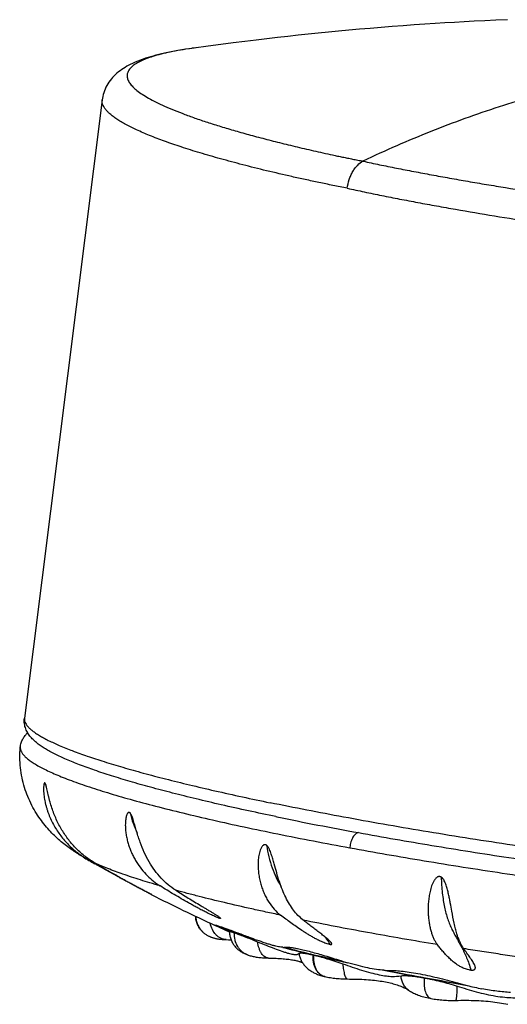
# Model space of a CAD drawing. Header units: millimetres. Extents: x 1 to 611, y -14 to 521.
# Tile 2 of 39: x 1 to 18, y 91 to 125. Entities that reach past the tile are written whole.
import ezdxf

# ---------------------------------------------------------------- set-up
doc = ezdxf.new("R2010")
doc.units = ezdxf.units.MM
doc.header["$LTSCALE"] = 23.1
doc.layers.get('0').update_dxf_attribs({"linetype": 'CONTINUOUS'})

msp = doc.modelspace()

# ---------------------------------------------------------------- linework, layer by layer
at = {"color": 9, "linetype": 'CONTINUOUS'}
for p, q in [((7.239, 124.046), (7.236, 124.046)), ((7.962, 93.363), (7.956, 93.349)), ((8.099, 93.601), (8.102, 93.597)), ((9.062, 92.324), (9.061, 92.325))]:
    msp.add_line(p, q, dxfattribs=at)
at = {"color": 7, "linetype": 'CONTINUOUS'}
for p, q in [((3.973, 122.233), (1.255, 100.601)), ((1.112, 99.587), (1.112, 99.587)), ((10.05, 97.159), (10.088, 97.151)), ((12.938, 96.599), (12.941, 96.599)), ((5.71, 94.431), (5.71, 94.431)), ((8.422, 93.117), (7.905, 93.365)), ((7.933, 93.355), (7.928, 93.357)), ((7.966, 93.34), (7.933, 93.355)), ((7.956, 93.349), (7.948, 93.354)), ((7.984, 93.339), (7.981, 93.334)), ((7.984, 93.339), (7.991, 93.355)), ((7.477, 93.142), (7.47, 93.149)), ((7.478, 93.141), (7.477, 93.142)), ((7.48, 93.139), (7.478, 93.141)), ((7.48, 93.139), (7.487, 93.133)), ((9.106, 92.928), (9.108, 92.927)), ((9.053, 92.327), (9.061, 92.324)), ((9.069, 92.322), (9.067, 92.322)), ((10.351, 92.589), (10.363, 92.586)), ((10.363, 92.586), (10.367, 92.585)), ((10.933, 92.132), (10.933, 92.131)), ((13.911, 91.784), (13.995, 91.767)), ((11.764, 91.565), (11.764, 91.565)), ((16.398, 91.326), (16.608, 91.29)), ((14.703, 91.082), (14.703, 91.082)), ((16.34, 90.733), (16.34, 90.733))]:
    msp.add_line(p, q, dxfattribs=at)
for points in [[(18.144, 125.03), (17.743, 125.013), (17.356, 124.995), (16.984, 124.976), (16.637, 124.957), (16.299, 124.938), (15.961, 124.918), (15.617, 124.896), (15.256, 124.872), (14.885, 124.847), (14.504, 124.819), (14.118, 124.79), (13.731, 124.759), (13.347, 124.727), (12.971, 124.694), (12.601, 124.661), (12.24, 124.627), (11.884, 124.593), (11.532, 124.558), (11.18, 124.521), (10.827, 124.484), (10.47, 124.445), (10.107, 124.405), (9.736, 124.362), (9.354, 124.317), (8.959, 124.269), (8.55, 124.218), (8.123, 124.164), (7.676, 124.105), (7.176, 124.038)], [(7.176, 124.038), (7.03, 124.017), (6.889, 123.995), (6.755, 123.973), (6.625, 123.951), (6.501, 123.928), (6.382, 123.905), (6.267, 123.882), (6.158, 123.858), (6.052, 123.834), (5.95, 123.809), (5.852, 123.785), (5.758, 123.759), (5.667, 123.733), (5.58, 123.707), (5.495, 123.68), (5.413, 123.652), (5.334, 123.624), (5.257, 123.595), (5.182, 123.565), (5.11, 123.534), (5.04, 123.502), (4.972, 123.47), (4.906, 123.436), (4.842, 123.401), (4.78, 123.364), (4.719, 123.327), (4.659, 123.287), (4.602, 123.246), (4.546, 123.203), (4.492, 123.158), (4.44, 123.112), (4.389, 123.063), (4.341, 123.012), (4.295, 122.96), (4.252, 122.905), (4.211, 122.849), (4.173, 122.79), (4.137, 122.73), (4.105, 122.669), (4.076, 122.606), (4.05, 122.542), (4.027, 122.477), (4.008, 122.412), (3.992, 122.346), (3.98, 122.281), (3.973, 122.233)], [(7.231, 93.68), (7.233, 93.654), (7.237, 93.623), (7.241, 93.592), (7.247, 93.561), (7.254, 93.531), (7.262, 93.5), (7.272, 93.47), (7.282, 93.441), (7.294, 93.412), (7.307, 93.383), (7.32, 93.355), (7.335, 93.328), (7.351, 93.301), (7.368, 93.275), (7.385, 93.249), (7.404, 93.225), (7.423, 93.201), (7.443, 93.178), (7.463, 93.156), (7.47, 93.149)], [(7.487, 93.133), (7.5, 93.121), (7.522, 93.101), (7.545, 93.083), (7.568, 93.065), (7.591, 93.049), (7.614, 93.033), (7.636, 93.019), (7.658, 93.006), (7.68, 92.994), (7.701, 92.984), (7.721, 92.974), (7.741, 92.965), (7.76, 92.956), (7.779, 92.949), (7.798, 92.942), (7.817, 92.935), (7.837, 92.928), (7.857, 92.922), (7.877, 92.916), (7.897, 92.911), (7.918, 92.905), (7.939, 92.9), (7.961, 92.896), (7.983, 92.891), (8.005, 92.887), (8.027, 92.884), (8.05, 92.88), (8.073, 92.877), (8.097, 92.874), (8.121, 92.871), (8.146, 92.869), (8.172, 92.867), (8.198, 92.865), (8.226, 92.863), (8.255, 92.861), (8.284, 92.86), (8.307, 92.859)], [(8.421, 93.144), (8.422, 93.115), (8.425, 93.082), (8.429, 93.048), (8.434, 93.015), (8.441, 92.982), (8.449, 92.95), (8.458, 92.918), (8.469, 92.886), (8.481, 92.854), (8.494, 92.823), (8.508, 92.792), (8.524, 92.762), (8.54, 92.733), (8.558, 92.705), (8.577, 92.677), (8.596, 92.65), (8.617, 92.624), (8.639, 92.599), (8.661, 92.575), (8.685, 92.551), (8.709, 92.528), (8.735, 92.506), (8.761, 92.485), (8.789, 92.464), (8.816, 92.445), (8.844, 92.427), (8.872, 92.411), (8.899, 92.395), (8.927, 92.381), (8.954, 92.368), (8.98, 92.356), (9.005, 92.346), (9.03, 92.336), (9.053, 92.327)], [(8.307, 92.859), (8.389, 92.856), (8.431, 92.855), (8.471, 92.853), (8.481, 92.852)], [(9.069, 92.322), (9.085, 92.316), (9.116, 92.306), (9.148, 92.297), (9.181, 92.288), (9.215, 92.28), (9.25, 92.272), (9.287, 92.264), (9.325, 92.257), (9.364, 92.25), (9.405, 92.244), (9.448, 92.238), (9.492, 92.233), (9.538, 92.229), (9.586, 92.225), (9.636, 92.221), (9.688, 92.218), (9.741, 92.216), (9.786, 92.215)], [(9.786, 92.215), (9.847, 92.213), (9.918, 92.211), (9.988, 92.209), (10.055, 92.206), (10.119, 92.203), (10.181, 92.199), (10.241, 92.195), (10.299, 92.191), (10.354, 92.186), (10.406, 92.18), (10.457, 92.175), (10.505, 92.169), (10.551, 92.163), (10.594, 92.156), (10.636, 92.149), (10.674, 92.142), (10.711, 92.135), (10.745, 92.127), (10.778, 92.12), (10.807, 92.112), (10.835, 92.105), (10.86, 92.098), (10.883, 92.09), (10.903, 92.083), (10.922, 92.076), (10.939, 92.07), (10.953, 92.064), (10.966, 92.058), (10.977, 92.053), (10.98, 92.051)], [(10.933, 92.131), (10.939, 92.12), (10.956, 92.09), (10.974, 92.061), (10.992, 92.033), (11.012, 92.006), (11.032, 91.979), (11.054, 91.953), (11.076, 91.928), (11.1, 91.902), (11.126, 91.877), (11.154, 91.853), (11.182, 91.829), (11.211, 91.806), (11.24, 91.785), (11.268, 91.766), (11.297, 91.748), (11.325, 91.731), (11.353, 91.715), (11.382, 91.7), (11.411, 91.685), (11.442, 91.671), (11.474, 91.657), (11.508, 91.644), (11.542, 91.631), (11.577, 91.618), (11.614, 91.606), (11.652, 91.595), (11.691, 91.584), (11.732, 91.573), (11.757, 91.567)], [(11.764, 91.565), (11.801, 91.557), (11.852, 91.546), (11.903, 91.537), (11.954, 91.528), (12.006, 91.52), (12.058, 91.513), (12.11, 91.507), (12.161, 91.501), (12.213, 91.497), (12.264, 91.493), (12.316, 91.489), (12.366, 91.487), (12.417, 91.484), (12.467, 91.483), (12.517, 91.482), (12.629, 91.481)], [(12.629, 91.481), (12.717, 91.48), (12.804, 91.479), (12.889, 91.477), (12.971, 91.474), (13.052, 91.471), (13.131, 91.467), (13.209, 91.462), (13.284, 91.457), (13.358, 91.451), (13.429, 91.444), (13.499, 91.437), (13.567, 91.429), (13.633, 91.42), (13.698, 91.411), (13.761, 91.401), (13.822, 91.391), (13.881, 91.38), (13.939, 91.369), (13.995, 91.356), (14.049, 91.344), (14.101, 91.331), (14.152, 91.317), (14.202, 91.303), (14.249, 91.288), (14.295, 91.274), (14.339, 91.258), (14.382, 91.243), (14.423, 91.227), (14.462, 91.21), (14.499, 91.194), (14.534, 91.177), (14.568, 91.161), (14.6, 91.144), (14.629, 91.127), (14.657, 91.111), (14.683, 91.095), (14.703, 91.082)], [(14.703, 91.082), (14.724, 91.068), (14.757, 91.048), (14.791, 91.028), (14.827, 91.008), (14.865, 90.989), (14.904, 90.97), (14.944, 90.952), (14.986, 90.935), (15.03, 90.918), (15.075, 90.902), (15.122, 90.886), (15.17, 90.871), (15.22, 90.857), (15.272, 90.843), (15.325, 90.83), (15.38, 90.817), (15.437, 90.806), (15.484, 90.797)], [(15.484, 90.797), (15.527, 90.789), (15.581, 90.78), (15.635, 90.772), (15.689, 90.765), (15.743, 90.759), (15.797, 90.753), (15.851, 90.748), (15.905, 90.743), (15.96, 90.74), (16.015, 90.737), (16.07, 90.734), (16.126, 90.733), (16.182, 90.732), (16.238, 90.731), (16.295, 90.732), (16.42, 90.735)], [(16.42, 90.735), (16.515, 90.736), (16.609, 90.737), (16.701, 90.737), (16.792, 90.737), (16.882, 90.735), (16.97, 90.733), (17.057, 90.73), (17.143, 90.726), (17.228, 90.721), (17.311, 90.715), (17.393, 90.709), (17.474, 90.701), (17.554, 90.693), (17.633, 90.684), (17.711, 90.674), (17.788, 90.663), (17.864, 90.651), (17.939, 90.639), (18.013, 90.625), (18.087, 90.611), (18.159, 90.596)]]:
    msp.add_lwpolyline(points, dxfattribs=at)
at = {"color": 9, "linetype": 'CONTINUOUS'}
for centre, radius, start, end in [((9.404, 108.093), 16.1, 98.0367, 98.225), ((9.496, 107.433), 16.766, 97.7482, 98.0352), ((6.502, 99.739), 4.735, 197.406, 198.0017), ((6.417, 99.711), 4.646, 198.0008, 198.8658), ((13.396, 95.994), 0.768, 172.5725, 174.2628), ((4.528, 90.786), 4.547, 38.2565, 39.158), ((35.315, 214.037), 122.915, 258.58661, 259.66058), ((8.023, 93.695), 0.777, 224.299, 225.6804), ((40.423, 242.224), 151.561, 259.67334, 260.60786), ((8.586, 90.719), 3.896, 30.3486, 34.6566), ((9.276, 92.922), 0.635, 250.2991, 250.711), ((11.859, 91.967), 0.413, 253.1994, 256.3119), ((11.859, 91.967), 0.412, 256.3126, 256.6571)]:
    msp.add_arc(centre, radius, start, end, dxfattribs=at)
at = {"color": 7, "linetype": 'CONTINUOUS'}
for centre, radius, start, end in [((35.178, 219.013), 124.418, 258.36578, 259.70261), ((28.799, 139.342), 50.5, 239.6821, 240.2166), ((26.604, 135.229), 45.838, 239.6658, 240.044), ((28.802, 139.349), 50.508, 242.792, 245.5876), ((12.85, 105.252), 12.878, 249.9055, 250.7424), ((13.73, 107.721), 15.499, 250.7002, 252.6426), ((15.541, 113.427), 21.485, 252.5776, 253.3541), ((14.336, 106.501), 14.528, 248.9328, 250.0843), ((19.447, 127.225), 35.827, 255.1899, 255.3102), ((21.133, 133.727), 42.543, 255.3342, 256.7115), ((26.074, 154.493), 63.876, 257.48643, 257.63266), ((16.115, 104.254), 12.711, 252.2401, 253.7499), ((31.806, 182.552), 92.528, 258.7959, 259.68569), ((32.258, 184.597), 94.61, 258.87058, 259.66516), ((34.65, 197.614), 107.855, 259.63204, 260.43871), ((34.971, 199.331), 109.59, 259.65159, 260.24261), ((19.345, 101.777), 10.839, 254.2422, 256.0674), ((19.03, 100.175), 9.209, 255.5664, 258.8904)]:
    msp.add_arc(centre, radius, start, end, dxfattribs=at)
at = {"color": 9, "linetype": 'CONTINUOUS'}
for points, knots in [([(7.101, 124.027), (6.97, 124.008), (6.719, 123.969), (6.363, 123.901), (6.043, 123.828), (5.76, 123.75), (5.514, 123.666), (5.306, 123.578), (5.135, 123.484), (5.02, 123.398), (4.95, 123.325), (4.909, 123.272), (4.878, 123.218), (4.857, 123.162), (4.846, 123.105), (4.845, 123.047), (4.854, 122.988), (4.873, 122.928), (4.902, 122.867), (4.956, 122.782), (5.051, 122.673), (5.198, 122.544), (5.383, 122.413), (5.606, 122.279), (5.867, 122.141), (6.165, 122.002), (6.5, 121.859), (6.87, 121.715), (7.277, 121.569), (7.718, 121.421), (8.193, 121.272), (8.701, 121.123), (9.242, 120.973), (9.813, 120.822), (10.309, 120.698), (10.72, 120.598), (11.039, 120.523), (11.364, 120.448), (11.697, 120.374), (11.978, 120.312), (12.206, 120.263), (12.38, 120.227), (12.527, 120.197), (12.645, 120.173), (12.734, 120.155), (12.823, 120.137), (12.914, 120.118), (13.004, 120.101), (13.065, 120.088), (13.095, 120.082)], [0, 0, 0, 0, 0.034428, 0.065873, 0.09431, 0.119744, 0.142204, 0.161747, 0.17849, 0.192658, 0.198897, 0.20466, 0.210036, 0.215139, 0.220101, 0.225067, 0.23018, 0.235572, 0.241358, 0.247625, 0.261858, 0.278672, 0.298286, 0.32082, 0.346332, 0.374847, 0.406361, 0.440857, 0.478297, 0.518625, 0.561784, 0.607732, 0.656367, 0.707612, 0.761376, 0.789171, 0.817556, 0.84652, 0.876043, 0.906128, 0.921377, 0.936771, 0.952344, 0.960186, 0.968069, 0.975997, 0.983964, 0.992012, 1, 1, 1, 1]), ([(22.627, 123.23), (21.827, 123.068), (20.224, 122.699), (17.833, 122.002), (15.443, 121.14), (13.875, 120.455), (13.095, 120.082)], [0, 0, 0, 0, 0.243292, 0.49026, 0.742032, 1, 1, 1, 1]), ([(12.545, 119.134), (12.378, 119.168), (12.047, 119.234), (11.558, 119.335), (11.081, 119.437), (10.47, 119.572), (9.739, 119.742), (8.906, 119.95), (8.13, 120.158), (7.414, 120.365), (6.761, 120.569), (6.173, 120.772), (5.651, 120.97), (5.198, 121.165), (4.866, 121.329), (4.637, 121.459), (4.49, 121.551), (4.361, 121.641), (4.25, 121.73), (4.158, 121.818), (4.083, 121.904), (4.027, 121.988), (3.989, 122.071), (3.969, 122.153), (3.97, 122.207), (3.973, 122.233)], [0, 0, 0, 0, 0.054787, 0.108328, 0.160601, 0.211563, 0.30939, 0.401497, 0.487597, 0.56743, 0.640767, 0.70741, 0.767199, 0.820019, 0.865816, 0.886092, 0.904639, 0.921484, 0.936673, 0.950273, 0.962384, 0.973153, 0.982795, 0.991612, 1, 1, 1, 1]), ([(12.545, 119.134), (12.558, 119.236), (12.592, 119.39), (12.666, 119.585), (12.735, 119.722), (12.816, 119.844), (12.927, 119.973), (13.026, 120.049), (13.095, 120.082)], [0, 0, 0, 0, 0.273211, 0.413148, 0.549762, 0.679173, 0.798368, 1, 1, 1, 1]), ([(13.095, 120.082), (13.191, 120.062), (13.384, 120.02), (13.675, 119.959), (13.97, 119.899), (14.369, 119.819), (14.877, 119.721), (15.496, 119.605), (16.126, 119.491), (16.768, 119.378), (17.421, 119.267), (18.309, 119.12), (19.441, 118.942), (20.822, 118.737), (22.228, 118.542), (24.132, 118.294), (26.528, 118.013), (29.392, 117.725), (32.204, 117.49), (34.912, 117.312), (37.084, 117.213), (38.735, 117.166), (39.894, 117.148), (40.993, 117.145), (42.028, 117.159), (42.994, 117.189), (43.886, 117.235), (44.702, 117.297), (45.437, 117.375), (45.998, 117.454), (46.403, 117.527), (46.675, 117.583), (46.925, 117.643), (47.153, 117.707), (47.358, 117.774), (47.541, 117.845), (47.701, 117.92), (47.839, 117.997), (47.954, 118.079), (48.02, 118.139), (48.048, 118.169)], [0, 0, 0, 0, 0.008367, 0.016779, 0.025284, 0.033889, 0.051377, 0.06921, 0.087366, 0.105829, 0.124579, 0.143597, 0.182355, 0.22194, 0.262182, 0.302908, 0.385104, 0.467094, 0.547452, 0.624774, 0.697719, 0.732151, 0.765024, 0.7962, 0.825548, 0.852945, 0.878286, 0.901473, 0.922428, 0.941082, 0.949536, 0.957402, 0.964681, 0.971376, 0.977492, 0.983039, 0.988032, 0.992497, 0.996469, 1, 1, 1, 1]), ([(12.545, 119.134), (12.644, 119.113), (12.843, 119.071), (13.245, 118.986), (13.756, 118.881), (14.381, 118.758), (15.02, 118.636), (15.671, 118.517), (16.562, 118.358), (17.702, 118.165), (19.099, 117.942), (20.527, 117.727), (21.982, 117.522), (23.954, 117.262), (26.435, 116.965), (29.401, 116.66), (32.312, 116.409), (34.681, 116.247), (36.509, 116.149), (37.815, 116.093), (39.071, 116.053), (40.269, 116.03), (41.404, 116.023), (42.473, 116.033), (43.469, 116.059), (44.389, 116.103), (45.228, 116.163), (45.982, 116.239), (46.556, 116.318), (46.97, 116.392), (47.247, 116.449), (47.5, 116.51), (47.73, 116.575), (47.936, 116.644), (48.119, 116.717), (48.277, 116.794), (48.411, 116.875), (48.521, 116.961), (48.581, 117.024), (48.606, 117.057)], [0, 0, 0, 0, 0.008306, 0.016715, 0.033826, 0.051307, 0.069143, 0.087314, 0.1058, 0.143638, 0.182493, 0.222193, 0.262565, 0.30343, 0.385917, 0.468202, 0.548835, 0.626398, 0.6636, 0.699531, 0.734033, 0.766958, 0.798164, 0.827517, 0.854895, 0.880186, 0.90329, 0.924121, 0.942611, 0.950963, 0.958715, 0.965866, 0.972418, 0.978378, 0.983755, 0.988568, 0.992846, 0.996634, 1, 1, 1, 1]), ([(1.255, 100.601), (1.252, 100.579), (1.253, 100.531), (1.274, 100.459), (1.313, 100.386), (1.371, 100.311), (1.447, 100.235), (1.54, 100.156), (1.652, 100.076), (1.782, 99.994), (1.93, 99.91), (2.161, 99.79), (2.495, 99.638), (2.949, 99.456), (3.472, 99.268), (4.061, 99.075), (4.715, 98.878), (5.431, 98.677), (6.208, 98.473), (7.041, 98.267), (8.259, 97.982), (9.2, 97.779), (9.846, 97.646)], [0, 0, 0, 0, 0.007334, 0.015196, 0.024016, 0.034103, 0.045658, 0.058813, 0.073652, 0.09023, 0.10858, 0.128722, 0.174407, 0.227289, 0.287288, 0.354269, 0.428055, 0.508437, 0.595174, 0.688001, 0.786626, 1, 1, 1, 1]), ([(45.904, 94.992), (45.903, 94.978), (45.897, 94.951), (45.876, 94.898), (45.83, 94.832), (45.75, 94.76), (45.644, 94.692), (45.513, 94.629), (45.355, 94.569), (45.172, 94.513), (44.963, 94.46), (44.728, 94.412), (44.467, 94.368), (44.182, 94.328), (43.753, 94.278), (43.156, 94.227), (42.369, 94.186), (41.492, 94.161), (40.529, 94.154), (39.484, 94.164), (38.363, 94.192), (37.171, 94.236), (35.455, 94.32), (33.179, 94.469), (30.32, 94.705), (27.331, 95), (24.271, 95.348), (21.197, 95.743), (18.168, 96.176), (15.244, 96.639), (12.479, 97.123), (10.699, 97.469), (9.846, 97.646)], [0, 0, 0, 0, 0.001115, 0.00226, 0.004742, 0.007628, 0.01103, 0.015013, 0.019618, 0.024867, 0.030772, 0.037341, 0.044573, 0.052469, 0.061025, 0.080086, 0.101694, 0.125761, 0.152184, 0.180845, 0.211615, 0.24435, 0.278898, 0.352777, 0.431859, 0.514648, 0.599571, 0.685013, 0.76935, 0.850978, 0.92835, 1, 1, 1, 1]), ([(4.95, 97.288), (4.981, 97.166), (5.053, 96.926), (5.146, 96.693), (5.198, 96.58)], [0, 0, 0, 0, 0.503055, 1, 1, 1, 1]), ([(12.925, 96.602), (12.909, 96.599), (12.874, 96.586), (12.827, 96.551), (12.782, 96.501), (12.741, 96.437), (12.704, 96.362), (12.673, 96.278), (12.649, 96.187), (12.638, 96.125), (12.634, 96.094)], [0, 0, 0, 0, 0.080756, 0.174659, 0.283955, 0.408252, 0.545489, 0.692504, 0.845425, 1, 1, 1, 1]), ([(9.721, 96.158), (9.744, 96.022), (9.797, 95.757), (9.908, 95.377), (10.05, 95.03), (10.168, 94.818), (10.231, 94.718)], [0, 0, 0, 0, 0.269294, 0.526567, 0.770116, 1, 1, 1, 1]), ([(3.454, 95.667), (3.441, 95.674), (3.392, 95.7), (3.343, 95.728), (3.307, 95.749)], [0, 0, 0, 0, 0.258563, 1, 1, 1, 1]), ([(12.633, 96.071), (13.498, 95.914), (15.274, 95.605), (17.993, 95.175), (20.803, 94.771), (23.657, 94.4), (26.507, 94.068), (29.306, 93.781), (32.009, 93.542), (34.57, 93.356), (36.597, 93.245), (38.117, 93.187), (39.168, 93.159), (40.154, 93.146), (41.071, 93.148), (41.915, 93.165), (42.683, 93.196), (43.371, 93.243), (43.894, 93.295), (44.269, 93.345), (44.519, 93.385), (44.747, 93.428), (44.954, 93.475), (45.138, 93.525), (45.299, 93.579), (45.439, 93.635), (45.556, 93.695), (45.65, 93.758), (45.723, 93.825), (45.772, 93.897), (45.79, 93.948), (45.794, 93.973)], [0, 0, 0, 0, 0.078631, 0.161167, 0.246259, 0.332518, 0.418531, 0.502893, 0.584224, 0.661198, 0.732563, 0.765779, 0.79717, 0.82661, 0.853985, 0.879188, 0.902125, 0.922714, 0.940889, 0.949055, 0.956601, 0.963525, 0.969826, 0.975509, 0.98058, 0.985054, 0.988953, 0.992316, 0.995203, 0.997714, 1, 1, 1, 1]), ([(5.999, 94.737), (5.881, 94.772), (5.651, 94.84), (5.217, 94.973), (4.724, 95.136), (4.267, 95.304), (3.944, 95.436), (3.796, 95.501), (3.726, 95.533)], [0, 0, 0, 0, 0.153369, 0.298627, 0.565295, 0.799424, 0.904082, 1, 1, 1, 1]), ([(15.831, 95.044), (15.835, 94.949), (15.844, 94.763), (15.867, 94.492), (15.9, 94.236), (15.956, 93.929), (16.031, 93.647), (16.128, 93.391), (16.205, 93.219), (16.288, 93.057), (16.374, 92.899), (16.463, 92.742), (16.552, 92.58), (16.64, 92.408), (16.724, 92.221), (16.803, 92.013), (16.849, 91.867), (16.871, 91.79)], [0, 0, 0, 0, 0.082298, 0.161371, 0.236107, 0.306091, 0.431964, 0.489001, 0.543237, 0.595631, 0.647233, 0.699061, 0.752165, 0.807647, 0.866649, 0.930387, 1, 1, 1, 1]), ([(10.215, 93.713), (10.043, 93.75), (9.706, 93.822), (9.051, 93.966), (8.272, 94.145), (7.521, 94.328), (6.955, 94.474), (6.683, 94.547), (6.55, 94.583)], [0, 0, 0, 0, 0.139441, 0.274976, 0.533993, 0.776037, 0.890377, 1, 1, 1, 1]), ([(7.47, 93.149), (7.436, 93.184), (7.374, 93.259), (7.303, 93.388), (7.258, 93.528), (7.246, 93.625), (7.244, 93.674)], [0, 0, 0, 0, 0.249416, 0.499134, 0.749285, 1, 1, 1, 1]), ([(7.245, 93.673), (7.247, 93.625), (7.259, 93.528), (7.303, 93.39), (7.372, 93.262), (7.433, 93.187), (7.467, 93.153)], [0, 0, 0, 0, 0.250787, 0.500921, 0.750579, 1, 1, 1, 1]), ([(8.306, 92.859), (8.275, 92.86), (8.211, 92.869), (8.119, 92.902), (8.032, 92.954), (7.925, 93.049), (7.818, 93.209), (7.769, 93.358), (7.753, 93.437)], [0, 0, 0, 0, 0.110268, 0.22264, 0.338929, 0.46034, 0.719811, 1, 1, 1, 1]), ([(9.061, 92.325), (9.025, 92.337), (8.954, 92.37), (8.859, 92.436), (8.775, 92.519), (8.706, 92.617), (8.652, 92.726), (8.604, 92.884), (8.596, 93.011), (8.603, 93.095)], [0, 0, 0, 0, 0.119857, 0.240119, 0.361775, 0.485371, 0.61117, 0.739138, 1, 1, 1, 1]), ([(9.061, 92.325), (9.025, 92.337), (8.955, 92.37), (8.861, 92.437), (8.778, 92.52), (8.686, 92.65), (8.612, 92.843), (8.602, 93.01), (8.608, 93.093)], [0, 0, 0, 0, 0.119416, 0.239861, 0.361741, 0.48547, 0.738663, 1, 1, 1, 1]), ([(9.786, 92.215), (9.764, 92.215), (9.72, 92.223), (9.657, 92.256), (9.598, 92.308), (9.546, 92.376), (9.499, 92.46), (9.446, 92.594), (9.422, 92.705), (9.411, 92.782)], [0, 0, 0, 0, 0.08879, 0.183549, 0.288654, 0.406436, 0.537677, 0.681569, 1, 1, 1, 1]), ([(10.858, 92.376), (10.863, 92.334), (10.881, 92.25), (10.913, 92.17), (10.933, 92.132)], [0, 0, 0, 0, 0.500654, 1, 1, 1, 1]), ([(11.757, 91.567), (11.724, 91.575), (11.66, 91.598), (11.574, 91.656), (11.5, 91.733), (11.439, 91.828), (11.393, 91.938), (11.363, 92.06), (11.349, 92.189), (11.352, 92.278), (11.356, 92.322)], [0, 0, 0, 0, 0.108778, 0.21834, 0.332063, 0.45262, 0.580556, 0.715152, 0.855449, 1, 1, 1, 1]), ([(11.364, 92.32), (11.356, 92.235), (11.361, 92.069), (11.42, 91.874), (11.498, 91.745), (11.568, 91.667), (11.649, 91.607), (11.709, 91.581), (11.74, 91.572)], [0, 0, 0, 0, 0.284405, 0.547055, 0.668621, 0.783691, 0.89348, 1, 1, 1, 1]), ([(21.887, 91.781), (21.663, 91.811), (21.216, 91.87), (20.326, 91.991), (19.222, 92.146), (18.126, 92.309), (17.259, 92.443), (16.829, 92.51), (16.616, 92.544)], [0, 0, 0, 0, 0.12712, 0.253906, 0.505939, 0.755007, 0.87809, 1, 1, 1, 1]), ([(12.389, 92.013), (12.392, 91.975), (12.399, 91.903), (12.413, 91.801), (12.43, 91.71), (12.45, 91.632), (12.47, 91.577), (12.487, 91.541), (12.499, 91.52), (12.512, 91.503), (12.526, 91.491), (12.539, 91.483), (12.549, 91.482), (12.554, 91.482)], [0, 0, 0, 0, 0.19475, 0.374738, 0.536287, 0.676292, 0.7921, 0.840606, 0.882875, 0.919131, 0.949883, 0.976205, 1, 1, 1, 1]), ([(14.703, 91.082), (14.663, 91.109), (14.588, 91.174), (14.503, 91.296), (14.446, 91.438), (14.43, 91.54), (14.427, 91.592)], [0, 0, 0, 0, 0.241876, 0.487466, 0.739625, 1, 1, 1, 1]), ([(15.239, 91.519), (15.234, 91.474), (15.229, 91.385), (15.233, 91.255), (15.248, 91.136), (15.275, 91.03), (15.313, 90.94), (15.361, 90.868), (15.409, 90.826), (15.452, 90.805), (15.473, 90.799), (15.484, 90.797)], [0, 0, 0, 0, 0.166703, 0.325675, 0.473479, 0.607408, 0.725826, 0.828663, 0.918164, 0.959617, 1, 1, 1, 1]), ([(16.34, 90.733), (16.341, 90.733), (16.344, 90.735), (16.347, 90.738), (16.351, 90.744), (16.355, 90.754), (16.359, 90.77), (16.364, 90.789), (16.368, 90.813), (16.371, 90.84), (16.376, 90.884), (16.382, 90.948), (16.386, 91.033), (16.389, 91.13), (16.39, 91.198), (16.391, 91.233)], [0, 0, 0, 0, 0.011025, 0.018428, 0.027509, 0.051218, 0.082685, 0.122012, 0.169107, 0.223767, 0.285757, 0.430434, 0.600176, 0.791392, 1, 1, 1, 1])]:
    msp.add_open_spline(points, degree=3, knots=knots, dxfattribs=at)
at = {"color": 7, "linetype": 'CONTINUOUS'}
for points, knots in [([(10.05, 97.159), (9.411, 97.291), (8.48, 97.492), (7.276, 97.774), (6.45, 97.979), (5.68, 98.181), (4.969, 98.381), (4.319, 98.578), (3.73, 98.772), (3.204, 98.962), (2.741, 99.148), (2.396, 99.307), (2.152, 99.434), (1.99, 99.528), (1.841, 99.623), (1.706, 99.722), (1.583, 99.827), (1.472, 99.943), (1.374, 100.075), (1.296, 100.23), (1.248, 100.409), (1.247, 100.537), (1.255, 100.601)], [0, 0, 0, 0, 0.19943, 0.291662, 0.378526, 0.459771, 0.53518, 0.604572, 0.667817, 0.72485, 0.775705, 0.820575, 0.8409, 0.859939, 0.877839, 0.894812, 0.911161, 0.927312, 0.943826, 0.961311, 0.980138, 1, 1, 1, 1]), ([(1.112, 99.587), (1.117, 99.639), (1.136, 99.739), (1.195, 99.877), (1.273, 99.996), (1.336, 100.065), (1.368, 100.095)], [0, 0, 0, 0, 0.266377, 0.524749, 0.76934, 1, 1, 1, 1]), ([(3.307, 95.749), (3.187, 95.819), (2.942, 95.973), (2.573, 96.247), (2.195, 96.592), (1.894, 96.945), (1.669, 97.276), (1.453, 97.655), (1.238, 98.183), (1.096, 98.871), (1.09, 99.349), (1.11, 99.587)], [0, 0, 0, 0, 0.088888, 0.185877, 0.294458, 0.41659, 0.482632, 0.551539, 0.696003, 0.846506, 1, 1, 1, 1]), ([(1.112, 99.587), (1.111, 99.574), (1.111, 99.547), (1.119, 99.491), (1.148, 99.418), (1.206, 99.332), (1.289, 99.243), (1.397, 99.152), (1.528, 99.058), (1.685, 98.962), (1.865, 98.863), (2.07, 98.761), (2.299, 98.658), (2.552, 98.552), (2.934, 98.403), (3.469, 98.214), (4.181, 97.988), (4.979, 97.756), (5.86, 97.519), (6.82, 97.279), (7.855, 97.037), (8.96, 96.793), (10.558, 96.461), (11.79, 96.225), (12.631, 96.071)], [0, 0, 0, 0, 0.003232, 0.006564, 0.0138, 0.022186, 0.032018, 0.043474, 0.056663, 0.071647, 0.088463, 0.107129, 0.127653, 0.150031, 0.174255, 0.228173, 0.289241, 0.357234, 0.431882, 0.512877, 0.599876, 0.692503, 0.790356, 1, 1, 1, 1]), ([(1.984, 98.322), (1.981, 98.326), (1.978, 98.332), (1.972, 98.338), (1.968, 98.341), (1.964, 98.341), (1.96, 98.34), (1.956, 98.337), (1.951, 98.331), (1.946, 98.321), (1.941, 98.306), (1.937, 98.289), (1.934, 98.269), (1.931, 98.248), (1.928, 98.219), (1.925, 98.18), (1.924, 98.132), (1.925, 98.082), (1.927, 98.031), (1.931, 97.962), (1.941, 97.874), (1.957, 97.768), (1.978, 97.662), (2.003, 97.556), (2.033, 97.45), (2.067, 97.345), (2.117, 97.207), (2.19, 97.037), (2.259, 96.905), (2.295, 96.841)], [0, 0, 0, 0, 0.009197, 0.012652, 0.015488, 0.017944, 0.020397, 0.023171, 0.026435, 0.034519, 0.044409, 0.055674, 0.067982, 0.081092, 0.094827, 0.123697, 0.153907, 0.185053, 0.216881, 0.249221, 0.314996, 0.381785, 0.449267, 0.517253, 0.585615, 0.654263, 0.723132, 0.861336, 1, 1, 1, 1]), ([(2.002, 98.276), (1.999, 98.285), (1.994, 98.3), (1.987, 98.316), (1.984, 98.322)], [0, 0, 0, 0, 0.541146, 1, 1, 1, 1]), ([(3.726, 95.533), (3.609, 95.602), (3.381, 95.756), (3.071, 96.029), (2.796, 96.341), (2.6, 96.63), (2.462, 96.875), (2.369, 97.066), (2.286, 97.263), (2.214, 97.464), (2.161, 97.636), (2.124, 97.774), (2.098, 97.878), (2.073, 97.982), (2.05, 98.085), (2.031, 98.168), (2.015, 98.232), (2.007, 98.262), (2.002, 98.276)], [0, 0, 0, 0, 0.122422, 0.245471, 0.369377, 0.494501, 0.557621, 0.621099, 0.68492, 0.749042, 0.813368, 0.845545, 0.877661, 0.90961, 0.941169, 0.971811, 0.986398, 1, 1, 1, 1]), ([(4.95, 97.287), (4.948, 97.289), (4.944, 97.293), (4.938, 97.298), (4.931, 97.302), (4.923, 97.306), (4.912, 97.308), (4.895, 97.306), (4.88, 97.297), (4.867, 97.283), (4.855, 97.266), (4.842, 97.242), (4.829, 97.21), (4.818, 97.175), (4.806, 97.127), (4.795, 97.063), (4.787, 96.984), (4.784, 96.904), (4.784, 96.823), (4.788, 96.741), (4.795, 96.659), (4.805, 96.578), (4.822, 96.469), (4.851, 96.335), (4.895, 96.177), (4.949, 96.022), (5.012, 95.871), (5.084, 95.726), (5.19, 95.539), (5.342, 95.321), (5.483, 95.162), (5.558, 95.088)], [0, 0, 0, 0, 0.003344, 0.006494, 0.009446, 0.012242, 0.017429, 0.022376, 0.032677, 0.038376, 0.044418, 0.057352, 0.071161, 0.085595, 0.100482, 0.131183, 0.162694, 0.194704, 0.227026, 0.259545, 0.29219, 0.324912, 0.357674, 0.423194, 0.488599, 0.553782, 0.618678, 0.683246, 0.747451, 0.874597, 1, 1, 1, 1]), ([(5.07, 97.017), (5.062, 97.042), (5.046, 97.092), (5.02, 97.165), (4.995, 97.222), (4.974, 97.258), (4.961, 97.276), (4.953, 97.284), (4.95, 97.287)], [0, 0, 0, 0, 0.265811, 0.52712, 0.777536, 0.894212, 0.948868, 1, 1, 1, 1]), ([(2.295, 96.841), (2.363, 96.72), (2.517, 96.487), (2.79, 96.171), (3.103, 95.893), (3.334, 95.737), (3.454, 95.667)], [0, 0, 0, 0, 0.249695, 0.499791, 0.749851, 1, 1, 1, 1]), ([(6.55, 94.583), (6.456, 94.642), (6.275, 94.774), (6.028, 95.008), (5.806, 95.278), (5.611, 95.58), (5.442, 95.91), (5.323, 96.203), (5.24, 96.447), (5.181, 96.635), (5.126, 96.826), (5.09, 96.953), (5.07, 97.017)], [0, 0, 0, 0, 0.113607, 0.22977, 0.348956, 0.471769, 0.598543, 0.729238, 0.795966, 0.863495, 0.931651, 1, 1, 1, 1]), ([(12.941, 96.599), (13.793, 96.443), (15.542, 96.14), (18.221, 95.717), (20.987, 95.32), (23.795, 94.956), (26.599, 94.631), (29.352, 94.349), (32.007, 94.116), (34.522, 93.935), (36.512, 93.828), (38.002, 93.773), (39.033, 93.747), (40, 93.736), (40.899, 93.74), (41.728, 93.758), (42.484, 93.792), (43.164, 93.84), (43.767, 93.903), (44.22, 93.971), (44.545, 94.035), (44.761, 94.087), (44.96, 94.143), (45.143, 94.207), (45.313, 94.28), (45.47, 94.366), (45.617, 94.473), (45.726, 94.584), (45.801, 94.692), (45.849, 94.784), (45.885, 94.885), (45.9, 94.956), (45.904, 94.992)], [0, 0, 0, 0, 0.0774, 0.158616, 0.24232, 0.327139, 0.411678, 0.494548, 0.574391, 0.649904, 0.719866, 0.752414, 0.783167, 0.81201, 0.838837, 0.863557, 0.886096, 0.906402, 0.924454, 0.940279, 0.947388, 0.953994, 0.960137, 0.96588, 0.971317, 0.976589, 0.981894, 0.987476, 0.990443, 0.993537, 0.996738, 1, 1, 1, 1]), ([(9.721, 96.158), (9.718, 96.16), (9.711, 96.165), (9.697, 96.172), (9.679, 96.178), (9.657, 96.179), (9.635, 96.174), (9.616, 96.164), (9.592, 96.146), (9.567, 96.118), (9.541, 96.079), (9.513, 96.022), (9.485, 95.945), (9.461, 95.85), (9.444, 95.753), (9.433, 95.655), (9.427, 95.557), (9.426, 95.459), (9.429, 95.33), (9.444, 95.171), (9.475, 94.984), (9.518, 94.804), (9.573, 94.632), (9.639, 94.469), (9.714, 94.315), (9.825, 94.126), (9.983, 93.916), (10.135, 93.774), (10.215, 93.713)], [0, 0, 0, 0, 0.004389, 0.008634, 0.016741, 0.02447, 0.032041, 0.039644, 0.047375, 0.063255, 0.079637, 0.096374, 0.130484, 0.165063, 0.199817, 0.234576, 0.269238, 0.303736, 0.338022, 0.405788, 0.472315, 0.537439, 0.601052, 0.663072, 0.72343, 0.782078, 0.894108, 1, 1, 1, 1]), ([(9.987, 95.511), (9.971, 95.567), (9.948, 95.653), (9.914, 95.766), (9.887, 95.851), (9.857, 95.936), (9.828, 96.005), (9.801, 96.058), (9.779, 96.096), (9.757, 96.125), (9.738, 96.145), (9.727, 96.154), (9.721, 96.158)], [0, 0, 0, 0, 0.248692, 0.374478, 0.501053, 0.628151, 0.755191, 0.818313, 0.88071, 0.941685, 0.97131, 1, 1, 1, 1]), ([(5.71, 94.431), (5.709, 94.431), (5.708, 94.432), (5.705, 94.433), (5.7, 94.436), (5.694, 94.439), (5.686, 94.443), (5.672, 94.45), (5.652, 94.46), (5.626, 94.473), (5.598, 94.488), (5.567, 94.503), (5.525, 94.525), (5.47, 94.554), (5.404, 94.588), (5.337, 94.623), (5.27, 94.659), (5.203, 94.694), (5.113, 94.741), (5.003, 94.8), (4.871, 94.871), (4.739, 94.942), (4.609, 95.013), (4.437, 95.108), (4.224, 95.226), (3.969, 95.37), (3.8, 95.466), (3.716, 95.515)], [0, 0, 0, 0, 0.000602, 0.00206, 0.004415, 0.007637, 0.011655, 0.0164, 0.027712, 0.040826, 0.055155, 0.070304, 0.086005, 0.118403, 0.151496, 0.184879, 0.218351, 0.251809, 0.285201, 0.351689, 0.417742, 0.483386, 0.548674, 0.613663, 0.742967, 0.871662, 1, 1, 1, 1]), ([(3.726, 95.533), (3.816, 95.48), (3.996, 95.376), (4.266, 95.221), (4.492, 95.094), (4.672, 94.994), (4.806, 94.919), (4.94, 94.846), (5.072, 94.774), (5.202, 94.703), (5.309, 94.646), (5.392, 94.601), (5.452, 94.569), (5.511, 94.538), (5.557, 94.513), (5.593, 94.494), (5.617, 94.481), (5.64, 94.469), (5.661, 94.458), (5.677, 94.449), (5.688, 94.443), (5.695, 94.439), (5.701, 94.436), (5.705, 94.434), (5.708, 94.432), (5.709, 94.431), (5.71, 94.431)], [0, 0, 0, 0, 0.137659, 0.275008, 0.411806, 0.479854, 0.547544, 0.614728, 0.681191, 0.746602, 0.810417, 0.841451, 0.871671, 0.900814, 0.928465, 0.941533, 0.95394, 0.965522, 0.976059, 0.985248, 0.989215, 0.992679, 0.995574, 0.997809, 0.99928, 1, 1, 1, 1]), ([(10.991, 93.553), (10.932, 93.6), (10.815, 93.705), (10.658, 93.89), (10.515, 94.102), (10.387, 94.342), (10.271, 94.605), (10.167, 94.89), (10.074, 95.195), (10.016, 95.404), (9.987, 95.511)], [0, 0, 0, 0, 0.101848, 0.209595, 0.323753, 0.44492, 0.573384, 0.709042, 0.851459, 1, 1, 1, 1]), ([(5.558, 95.088), (5.625, 95.021), (5.765, 94.896), (5.919, 94.787), (5.999, 94.737)], [0, 0, 0, 0, 0.502265, 1, 1, 1, 1]), ([(15.831, 95.044), (15.827, 95.046), (15.819, 95.051), (15.807, 95.056), (15.794, 95.06), (15.776, 95.064), (15.754, 95.064), (15.72, 95.057), (15.682, 95.037), (15.643, 95.003), (15.61, 94.964), (15.572, 94.907), (15.533, 94.832), (15.496, 94.738), (15.465, 94.642), (15.44, 94.545), (15.42, 94.449), (15.404, 94.353), (15.388, 94.227), (15.375, 94.073), (15.371, 93.892), (15.377, 93.718), (15.392, 93.553), (15.416, 93.397), (15.446, 93.252), (15.483, 93.117), (15.526, 92.993), (15.575, 92.881), (15.628, 92.782), (15.668, 92.722), (15.689, 92.695)], [0, 0, 0, 0, 0.005264, 0.010473, 0.01563, 0.020727, 0.030745, 0.040599, 0.060014, 0.079387, 0.098777, 0.118178, 0.156915, 0.195486, 0.233778, 0.271706, 0.309208, 0.346235, 0.382743, 0.454041, 0.522833, 0.588879, 0.651979, 0.711956, 0.768649, 0.821922, 0.871671, 0.917849, 0.960534, 1, 1, 1, 1]), ([(16.203, 93.85), (16.185, 93.946), (16.158, 94.094), (16.12, 94.292), (16.089, 94.447), (16.052, 94.604), (16.014, 94.736), (15.976, 94.84), (15.946, 94.904), (15.918, 94.953), (15.886, 94.999), (15.855, 95.029), (15.831, 95.044)], [0, 0, 0, 0, 0.232308, 0.353518, 0.477819, 0.604997, 0.73485, 0.80073, 0.867152, 0.900531, 0.933947, 1, 1, 1, 1]), ([(8.102, 93.597), (8.099, 93.598), (8.093, 93.599), (8.079, 93.602), (8.056, 93.609), (8.025, 93.621), (7.989, 93.635), (7.952, 93.65), (7.9, 93.673), (7.835, 93.702), (7.759, 93.739), (7.683, 93.776), (7.609, 93.813), (7.513, 93.862), (7.396, 93.923), (7.259, 93.997), (7.126, 94.07), (6.953, 94.167), (6.741, 94.289), (6.49, 94.437), (6.243, 94.586), (6.08, 94.687), (5.999, 94.737)], [0, 0, 0, 0, 0.003447, 0.007764, 0.019088, 0.033289, 0.049381, 0.066517, 0.084171, 0.119957, 0.155577, 0.190684, 0.225208, 0.259167, 0.325566, 0.390283, 0.453701, 0.516127, 0.638914, 0.760014, 0.880244, 1, 1, 1, 1]), ([(6.55, 94.583), (6.622, 94.537), (6.767, 94.447), (6.984, 94.314), (7.199, 94.182), (7.378, 94.075), (7.518, 93.99), (7.622, 93.928), (7.722, 93.868), (7.819, 93.809), (7.896, 93.761), (7.954, 93.724), (7.995, 93.698), (8.032, 93.673), (8.064, 93.65), (8.087, 93.632), (8.102, 93.619), (8.108, 93.613), (8.11, 93.61)], [0, 0, 0, 0, 0.13924, 0.277844, 0.415365, 0.550986, 0.617656, 0.683203, 0.747212, 0.809076, 0.867833, 0.895584, 0.921883, 0.946309, 0.968224, 0.986633, 0.994071, 1, 1, 1, 1]), ([(11.948, 92.687), (11.944, 92.688), (11.934, 92.689), (11.912, 92.692), (11.869, 92.703), (11.804, 92.724), (11.726, 92.754), (11.65, 92.786), (11.578, 92.819), (11.489, 92.863), (11.386, 92.918), (11.269, 92.985), (11.159, 93.051), (11.054, 93.117), (10.922, 93.203), (10.762, 93.312), (10.575, 93.445), (10.394, 93.578), (10.274, 93.668), (10.215, 93.713)], [0, 0, 0, 0, 0.006964, 0.014655, 0.0324, 0.073215, 0.115374, 0.156159, 0.195108, 0.232346, 0.302645, 0.368691, 0.43164, 0.492341, 0.551394, 0.666209, 0.778465, 0.889502, 1, 1, 1, 1]), ([(16.616, 92.544), (16.592, 92.577), (16.546, 92.65), (16.485, 92.773), (16.428, 92.913), (16.377, 93.07), (16.329, 93.244), (16.268, 93.505), (16.229, 93.709), (16.203, 93.85)], [0, 0, 0, 0, 0.088522, 0.187527, 0.297023, 0.41712, 0.547796, 0.688816, 1, 1, 1, 1]), ([(7.932, 93.367), (7.933, 93.368), (7.935, 93.368), (7.938, 93.368), (7.939, 93.368)], [0, 0, 0, 0, 0.335038, 1, 1, 1, 1]), ([(7.948, 93.354), (7.946, 93.355), (7.941, 93.358), (7.936, 93.361), (7.934, 93.364), (7.933, 93.365), (7.932, 93.366), (7.932, 93.367)], [0, 0, 0, 0, 0.42215, 0.72163, 0.827889, 0.907223, 1, 1, 1, 1]), ([(7.939, 93.368), (7.942, 93.368), (7.949, 93.367), (7.967, 93.363), (7.982, 93.358), (7.993, 93.355)], [0, 0, 0, 0, 0.157644, 0.377294, 1, 1, 1, 1]), ([(7.981, 93.334), (7.98, 93.335), (7.978, 93.336), (7.973, 93.34), (7.965, 93.344), (7.959, 93.347), (7.956, 93.349)], [0, 0, 0, 0, 0.108328, 0.310089, 0.606513, 1, 1, 1, 1]), ([(7.977, 93.334), (7.976, 93.334), (7.972, 93.335), (7.968, 93.336), (7.965, 93.338)], [0, 0, 0, 0, 0.189323, 1, 1, 1, 1]), ([(7.981, 93.334), (7.981, 93.334), (7.981, 93.333), (7.98, 93.333), (7.979, 93.333), (7.977, 93.333), (7.977, 93.334)], [0, 0, 0, 0, 0.146401, 0.284667, 0.561185, 1, 1, 1, 1]), ([(7.981, 93.334), (8.051, 93.304), (8.198, 93.243), (8.347, 93.187), (8.425, 93.158)], [0, 0, 0, 0, 0.477349, 1, 1, 1, 1]), ([(7.993, 93.355), (8.015, 93.348), (8.067, 93.332), (8.157, 93.301), (8.27, 93.261), (8.461, 93.191), (8.745, 93.085), (8.984, 92.994), (9.114, 92.944)], [0, 0, 0, 0, 0.058563, 0.13866, 0.238864, 0.358495, 0.650197, 1, 1, 1, 1]), ([(8.036, 93.341), (8.109, 93.309), (8.265, 93.244), (8.61, 93.113), (8.885, 93.02), (9.076, 92.958)], [0, 0, 0, 0, 0.216919, 0.456072, 1, 1, 1, 1]), ([(8.11, 93.61), (8.111, 93.609), (8.112, 93.608), (8.114, 93.604), (8.115, 93.601), (8.113, 93.598), (8.11, 93.597), (8.107, 93.597), (8.104, 93.597), (8.102, 93.597)], [0, 0, 0, 0, 0.1587, 0.28869, 0.469373, 0.550582, 0.658967, 0.804809, 1, 1, 1, 1]), ([(11.99, 92.744), (11.986, 92.75), (11.976, 92.764), (11.951, 92.792), (11.914, 92.829), (11.863, 92.874), (11.807, 92.921), (11.747, 92.97), (11.661, 93.037), (11.55, 93.122), (11.414, 93.227), (11.274, 93.334), (11.133, 93.442), (11.039, 93.516), (10.991, 93.553)], [0, 0, 0, 0, 0.018635, 0.039641, 0.087236, 0.140456, 0.197736, 0.258023, 0.320587, 0.450562, 0.584824, 0.721726, 0.860301, 1, 1, 1, 1]), ([(8.421, 93.144), (8.421, 93.145), (8.421, 93.146), (8.422, 93.146), (8.424, 93.147), (8.428, 93.147), (8.433, 93.146), (8.44, 93.145), (8.448, 93.143), (8.458, 93.141), (8.473, 93.136), (8.497, 93.13), (8.528, 93.12), (8.565, 93.107), (8.591, 93.099), (8.604, 93.094)], [0, 0, 0, 0, 0.008382, 0.013853, 0.020912, 0.040567, 0.06809, 0.103615, 0.147145, 0.198664, 0.258122, 0.40011, 0.573067, 0.774243, 1, 1, 1, 1]), ([(8.602, 93.095), (8.603, 93.095), (8.604, 93.094), (8.606, 93.094), (8.607, 93.094), (8.607, 93.093), (8.607, 93.093)], [0, 0, 0, 0, 0.402633, 0.653126, 0.906107, 1, 1, 1, 1]), ([(8.605, 93.093), (8.629, 93.085), (8.679, 93.067), (8.791, 93.026), (8.953, 92.964), (9.172, 92.879), (9.328, 92.816), (9.411, 92.782)], [0, 0, 0, 0, 0.086735, 0.184363, 0.415241, 0.689127, 1, 1, 1, 1]), ([(10.29, 92.589), (10.267, 92.59), (10.217, 92.595), (10.135, 92.609), (10.039, 92.63), (9.931, 92.659), (9.81, 92.695), (9.627, 92.754), (9.485, 92.805), (9.387, 92.842)], [0, 0, 0, 0, 0.072599, 0.160936, 0.264898, 0.384259, 0.518565, 0.666494, 1, 1, 1, 1]), ([(9.411, 92.782), (9.51, 92.741), (9.704, 92.663), (9.987, 92.552), (10.211, 92.47), (10.375, 92.415), (10.479, 92.383), (10.569, 92.36), (10.643, 92.345), (10.702, 92.338), (10.75, 92.337), (10.787, 92.341), (10.824, 92.351), (10.847, 92.365), (10.857, 92.376)], [0, 0, 0, 0, 0.209122, 0.409804, 0.594339, 0.676192, 0.748112, 0.808484, 0.857253, 0.89574, 0.925946, 0.949885, 0.969296, 1, 1, 1, 1]), ([(11.948, 92.687), (11.952, 92.687), (11.96, 92.687), (11.973, 92.687), (11.986, 92.689), (11.996, 92.693), (12.001, 92.698), (12.005, 92.707), (12.003, 92.719), (11.997, 92.733), (11.993, 92.74), (11.99, 92.744)], [0, 0, 0, 0, 0.117784, 0.22044, 0.378088, 0.488237, 0.533189, 0.57538, 0.756482, 0.870353, 1, 1, 1, 1]), ([(16.871, 91.79), (16.865, 91.79), (16.853, 91.792), (16.826, 91.795), (16.779, 91.804), (16.689, 91.829), (16.576, 91.874), (16.462, 91.934), (16.343, 92.011), (16.219, 92.106), (16.093, 92.224), (15.982, 92.341), (15.881, 92.457), (15.783, 92.575), (15.72, 92.655), (15.689, 92.695)], [0, 0, 0, 0, 0.012052, 0.024747, 0.051859, 0.10763, 0.207047, 0.289593, 0.361221, 0.485461, 0.595999, 0.699911, 0.800769, 0.900467, 1, 1, 1, 1]), ([(10.289, 92.589), (10.304, 92.588), (10.331, 92.587), (10.357, 92.589), (10.369, 92.592)], [0, 0, 0, 0, 0.561235, 1, 1, 1, 1]), ([(10.367, 92.585), (10.662, 92.507), (11.283, 92.351), (11.907, 92.207), (12.234, 92.135)], [0, 0, 0, 0, 0.476491, 1, 1, 1, 1]), ([(10.369, 92.592), (10.378, 92.594), (10.398, 92.596), (10.433, 92.597), (10.475, 92.595), (10.505, 92.593), (10.521, 92.591)], [0, 0, 0, 0, 0.180032, 0.408626, 0.683122, 1, 1, 1, 1]), ([(10.521, 92.591), (10.564, 92.587), (10.661, 92.573), (10.819, 92.543), (11.006, 92.501), (11.302, 92.428), (11.716, 92.312), (12.058, 92.206), (12.238, 92.148)], [0, 0, 0, 0, 0.073355, 0.164614, 0.272837, 0.396149, 0.680406, 1, 1, 1, 1]), ([(10.857, 92.376), (10.86, 92.379), (10.866, 92.383), (10.879, 92.387), (10.894, 92.39), (10.921, 92.393), (10.963, 92.392), (11.022, 92.386), (11.092, 92.376), (11.173, 92.362), (11.262, 92.343), (11.325, 92.329), (11.358, 92.321)], [0, 0, 0, 0, 0.020119, 0.045165, 0.075904, 0.112795, 0.205028, 0.321329, 0.460472, 0.621122, 0.80219, 1, 1, 1, 1]), ([(11.355, 92.322), (11.356, 92.322), (11.359, 92.322), (11.362, 92.321), (11.364, 92.32)], [0, 0, 0, 0, 0.296793, 1, 1, 1, 1]), ([(11.364, 92.32), (11.438, 92.302), (11.596, 92.261), (11.844, 92.191), (12.112, 92.107), (12.295, 92.046), (12.389, 92.013)], [0, 0, 0, 0, 0.214486, 0.456715, 0.720934, 1, 1, 1, 1]), ([(11.364, 92.32), (11.459, 92.298), (11.653, 92.252), (11.947, 92.185), (12.25, 92.117), (12.454, 92.073), (12.557, 92.05)], [0, 0, 0, 0, 0.240217, 0.487147, 0.740736, 1, 1, 1, 1]), ([(17.006, 91.959), (16.997, 91.982), (16.974, 92.028), (16.932, 92.097), (16.885, 92.167), (16.817, 92.266), (16.726, 92.391), (16.653, 92.493), (16.616, 92.544)], [0, 0, 0, 0, 0.105229, 0.219842, 0.341221, 0.467457, 0.729577, 1, 1, 1, 1]), ([(12.389, 92.013), (12.499, 91.974), (12.718, 91.899), (13.044, 91.793), (13.358, 91.7), (13.646, 91.629), (13.896, 91.586), (14.152, 91.566), (14.324, 91.576), (14.427, 91.592)], [0, 0, 0, 0, 0.16648, 0.330745, 0.489288, 0.634006, 0.754975, 0.851744, 1, 1, 1, 1]), ([(13.827, 91.788), (13.74, 91.793), (13.551, 91.814), (13.25, 91.869), (12.913, 91.948), (12.679, 92.014), (12.557, 92.05)], [0, 0, 0, 0, 0.201178, 0.439104, 0.70745, 1, 1, 1, 1]), ([(16.871, 91.79), (16.878, 91.789), (16.891, 91.789), (16.914, 91.789), (16.938, 91.791), (16.963, 91.797), (16.987, 91.806), (17.009, 91.822), (17.022, 91.847), (17.026, 91.874), (17.023, 91.912), (17.014, 91.94), (17.006, 91.959)], [0, 0, 0, 0, 0.069718, 0.133689, 0.242239, 0.329318, 0.400135, 0.510667, 0.603068, 0.693526, 0.788827, 1, 1, 1, 1]), ([(13.827, 91.788), (13.857, 91.786), (13.915, 91.783), (13.973, 91.782), (14, 91.783)], [0, 0, 0, 0, 0.52371, 1, 1, 1, 1]), ([(13.999, 91.783), (14.029, 91.784), (14.094, 91.784), (14.238, 91.778), (14.444, 91.76), (14.719, 91.723), (14.914, 91.69), (15.016, 91.672)], [0, 0, 0, 0, 0.088751, 0.189024, 0.422144, 0.694505, 1, 1, 1, 1]), ([(14.427, 91.592), (14.448, 91.595), (14.496, 91.599), (14.574, 91.6), (14.663, 91.596), (14.802, 91.585), (14.951, 91.567), (15.111, 91.542), (15.196, 91.527), (15.239, 91.519)], [0, 0, 0, 0, 0.080271, 0.175677, 0.285068, 0.407234, 0.68517, 0.838594, 1, 1, 1, 1]), ([(15.016, 91.672), (15.127, 91.652), (15.353, 91.607), (15.816, 91.503), (16.166, 91.412), (16.401, 91.346)], [0, 0, 0, 0, 0.23631, 0.485631, 1, 1, 1, 1]), ([(15.239, 91.519), (15.284, 91.511), (15.376, 91.493), (15.565, 91.454), (15.807, 91.398), (16.099, 91.322), (16.294, 91.264), (16.391, 91.233)], [0, 0, 0, 0, 0.116337, 0.236707, 0.486859, 0.743965, 1, 1, 1, 1]), ([(16.391, 91.233), (16.501, 91.198), (16.722, 91.129), (17.058, 91.033), (17.396, 90.948), (17.727, 90.882), (18.039, 90.842), (18.322, 90.826), (18.579, 90.826), (18.741, 90.833), (18.819, 90.838)], [0, 0, 0, 0, 0.139745, 0.281071, 0.423055, 0.561621, 0.689297, 0.802919, 0.905324, 1, 1, 1, 1]), ([(18.25, 91.011), (18.174, 91.014), (18.015, 91.026), (17.682, 91.063), (17.428, 91.105), (17.256, 91.139)], [0, 0, 0, 0, 0.229788, 0.474905, 1, 1, 1, 1])]:
    msp.add_open_spline(points, degree=3, knots=knots, dxfattribs=at)

doc.saveas('drawing.dxf')
